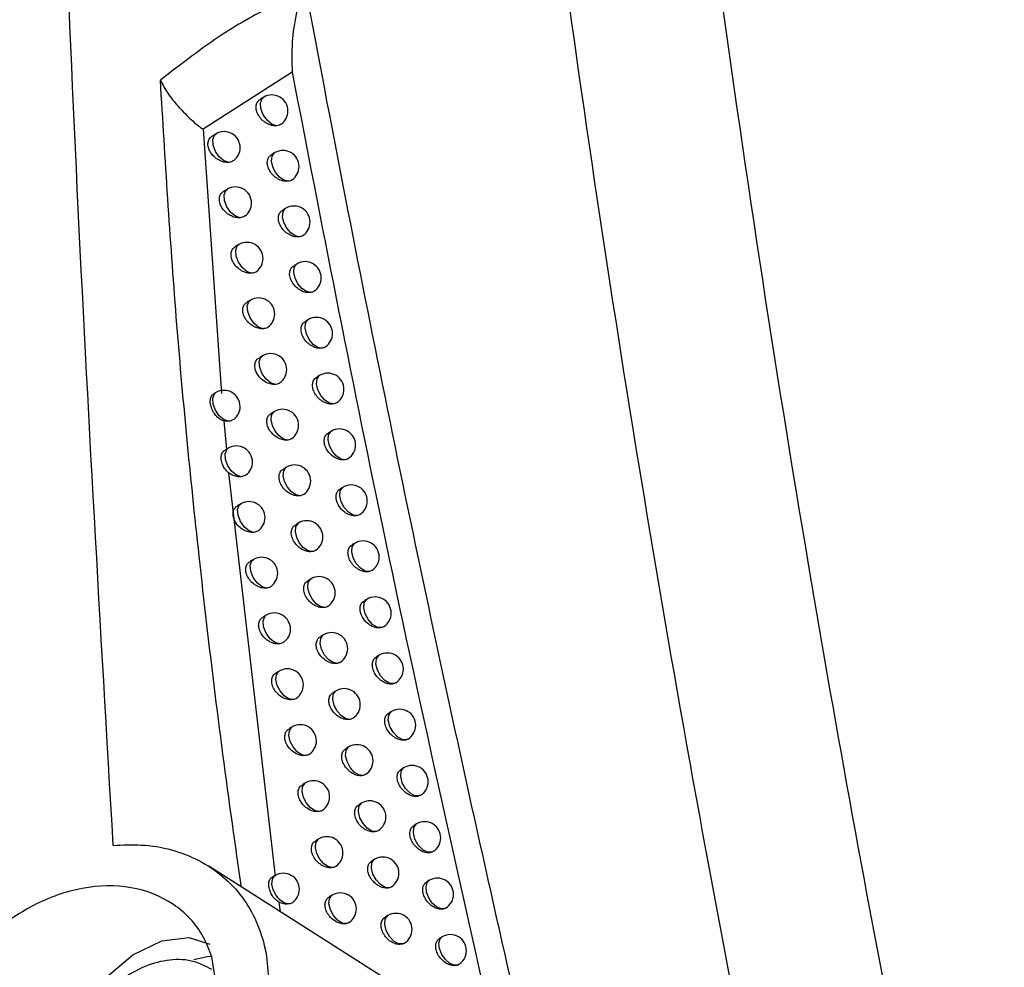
# Model space of a CAD drawing. Header units: millimetres. Extents: x 15440 to 16420, y 10217 to 11288.
# Tile 22 of 58: x 16289 to 16320, y 10403 to 10433. Entities that reach past the tile are written whole.
import ezdxf

# ---------------------------------------------------------------- set-up
doc = ezdxf.new("R2010")
doc.units = ezdxf.units.MM

msp = doc.modelspace()

# ---------------------------------------------------------------- linework, layer by layer
at = {"color": 7, "linetype": 'Continuous', "lineweight": 25}
for p, q in [((16297.472, 10430.967), (16294.711, 10429.197)), ((16296.59, 10430.196), (16296.49, 10430.138)), ((16294.714, 10429.197), (16295.278, 10420.994)), ((16295.109, 10429.058), (16295.001, 10428.996)), ((16296.936, 10428.471), (16296.838, 10428.415)), ((16295.462, 10427.339), (16295.356, 10427.278)), ((16297.278, 10426.747), (16297.182, 10426.691)), ((16295.819, 10425.618), (16295.715, 10425.558)), ((16297.624, 10425.019), (16297.53, 10424.965)), ((16296.18, 10423.894), (16296.079, 10423.836)), ((16297.975, 10423.29), (16297.883, 10423.237)), ((16296.554, 10422.166), (16296.455, 10422.109)), ((16298.33, 10421.558), (16298.24, 10421.506)), ((16295.107, 10421.022), (16295.035, 10420.981)), ((16296.923, 10420.438), (16296.826, 10420.382)), ((16295.351, 10420.144), (16295.43, 10419.258)), ((16298.69, 10419.825), (16298.601, 10419.774)), ((16295.491, 10419.298), (16295.389, 10419.239)), ((16297.297, 10418.707), (16297.202, 10418.652)), ((16295.496, 10418.534), (16296.948, 10406.012)), ((16299.054, 10418.089), (16298.967, 10418.038)), ((16295.88, 10417.571), (16295.778, 10417.512)), ((16297.675, 10416.975), (16297.582, 10416.921)), ((16299.423, 10416.35), (16299.337, 10416.301)), ((16296.273, 10415.842), (16296.173, 10415.784)), ((16298.058, 10415.24), (16297.966, 10415.187)), ((16299.796, 10414.61), (16299.712, 10414.562)), ((16296.67, 10414.111), (16296.572, 10414.054)), ((16298.445, 10413.503), (16298.355, 10413.451)), ((16300.174, 10412.868), (16300.092, 10412.821)), ((16297.071, 10412.377), (16296.975, 10412.322)), ((16298.836, 10411.763), (16298.748, 10411.713)), ((16300.556, 10411.124), (16300.475, 10411.077)), ((16297.476, 10410.642), (16297.382, 10410.587)), ((16299.231, 10410.022), (16299.145, 10409.972)), ((16300.943, 10409.377), (16300.864, 10409.332)), ((16297.885, 10408.904), (16297.793, 10408.85)), ((16301.449, 10408.524), (16301.412, 10408.497)), ((16299.631, 10408.279), (16299.546, 10408.23)), ((16301.334, 10407.629), (16301.257, 10407.584)), ((16298.299, 10407.163), (16298.208, 10407.111)), ((16301.839, 10406.773), (16301.809, 10406.751)), ((16300.035, 10406.533), (16299.952, 10406.485)), ((16304.022, 10400.503), (16294.883, 10406.314)), ((16296.946, 10406.032), (16296.858, 10405.981)), ((16301.73, 10405.879), (16301.654, 10405.835)), ((16297.06, 10405.203), (16297.103, 10404.903)), ((16298.716, 10405.421), (16298.627, 10405.37)), ((16302.234, 10405.02), (16302.211, 10405.003)), ((16300.444, 10404.786), (16300.362, 10404.739)), ((16302.131, 10404.127), (16302.056, 10404.083))]:
    msp.add_line(p, q, dxfattribs=at)
at = {"color": 7, "linetype": 'Continuous', "lineweight": 25, "flags": 128}
for points in [[(16297, 10429.306), (16296.852, 10429.347), (16296.702, 10429.466), (16296.577, 10429.64), (16296.502, 10429.837), (16296.489, 10430.021), (16296.542, 10430.155), (16296.59, 10430.196)], [(16295.505, 10428.169), (16295.358, 10428.217), (16295.212, 10428.338), (16295.092, 10428.511), (16295.02, 10428.704), (16295.009, 10428.883), (16295.06, 10429.016), (16295.109, 10429.058)], [(16297.351, 10427.582), (16297.218, 10427.613), (16297.08, 10427.71), (16296.959, 10427.857), (16296.872, 10428.032), (16296.834, 10428.208), (16296.849, 10428.357), (16296.917, 10428.458), (16296.936, 10428.471)], [(16295.862, 10426.45), (16295.715, 10426.496), (16295.568, 10426.617), (16295.446, 10426.79), (16295.373, 10426.984), (16295.362, 10427.164), (16295.413, 10427.297), (16295.462, 10427.339)], [(16297.697, 10425.857), (16297.564, 10425.886), (16297.426, 10425.982), (16297.303, 10426.129), (16297.215, 10426.304), (16297.176, 10426.481), (16297.191, 10426.632), (16297.259, 10426.734), (16297.278, 10426.747)], [(16296.223, 10424.729), (16296.076, 10424.773), (16295.927, 10424.893), (16295.805, 10425.066), (16295.731, 10425.261), (16295.719, 10425.442), (16295.77, 10425.576), (16295.819, 10425.618)], [(16298.048, 10424.131), (16297.915, 10424.157), (16297.775, 10424.252), (16297.651, 10424.398), (16297.562, 10424.575), (16297.522, 10424.753), (16297.537, 10424.905), (16297.605, 10425.007), (16297.624, 10425.019)], [(16296.588, 10423.005), (16296.441, 10423.047), (16296.291, 10423.166), (16296.168, 10423.339), (16296.093, 10423.535), (16296.08, 10423.718), (16296.132, 10423.853), (16296.18, 10423.894)], [(16298.403, 10422.402), (16298.27, 10422.426), (16298.129, 10422.519), (16298.004, 10422.666), (16297.914, 10422.843), (16297.873, 10423.022), (16297.888, 10423.175), (16297.957, 10423.278), (16297.975, 10423.29)], [(16296.966, 10421.277), (16296.818, 10421.317), (16296.668, 10421.435), (16296.543, 10421.608), (16296.467, 10421.805), (16296.453, 10421.988), (16296.505, 10422.124), (16296.554, 10422.166)], [(16298.763, 10420.67), (16298.63, 10420.693), (16298.488, 10420.784), (16298.361, 10420.931), (16298.27, 10421.109), (16298.228, 10421.289), (16298.243, 10421.444), (16298.312, 10421.547), (16298.33, 10421.558)], [(16295.506, 10420.133), (16295.359, 10420.179), (16295.212, 10420.3), (16295.092, 10420.472), (16295.019, 10420.666), (16295.006, 10420.845), (16295.057, 10420.979), (16295.107, 10421.022)], [(16297.34, 10419.549), (16297.207, 10419.579), (16297.07, 10419.674), (16296.948, 10419.821), (16296.861, 10419.995), (16296.821, 10420.171), (16296.836, 10420.322), (16296.903, 10420.423), (16296.923, 10420.438)], [(16299.128, 10418.937), (16298.994, 10418.957), (16298.851, 10419.047), (16298.723, 10419.194), (16298.63, 10419.372), (16298.588, 10419.554), (16298.603, 10419.71), (16298.672, 10419.813), (16298.69, 10419.825)], [(16295.894, 10418.408), (16295.748, 10418.453), (16295.6, 10418.572), (16295.478, 10418.745), (16295.404, 10418.939), (16295.391, 10419.12), (16295.442, 10419.255), (16295.491, 10419.298)], [(16297.718, 10417.818), (16297.585, 10417.846), (16297.447, 10417.941), (16297.324, 10418.087), (16297.235, 10418.262), (16297.195, 10418.439), (16297.21, 10418.591), (16297.277, 10418.693), (16297.297, 10418.707)], [(16299.497, 10417.202), (16299.363, 10417.219), (16299.22, 10417.308), (16299.09, 10417.454), (16298.996, 10417.634), (16298.952, 10417.817), (16298.967, 10417.973), (16299.037, 10418.078), (16299.054, 10418.089)], [(16296.287, 10416.682), (16296.14, 10416.724), (16295.991, 10416.843), (16295.868, 10417.016), (16295.793, 10417.211), (16295.78, 10417.393), (16295.831, 10417.528), (16295.88, 10417.571)], [(16298.101, 10416.086), (16297.968, 10416.112), (16297.828, 10416.205), (16297.704, 10416.351), (16297.614, 10416.527), (16297.574, 10416.705), (16297.588, 10416.858), (16297.655, 10416.961), (16297.675, 10416.975)], [(16299.871, 10415.465), (16299.737, 10415.479), (16299.592, 10415.566), (16299.461, 10415.712), (16299.365, 10415.893), (16299.321, 10416.077), (16299.336, 10416.235), (16299.406, 10416.34), (16299.423, 10416.35)], [(16296.684, 10414.953), (16296.537, 10414.993), (16296.387, 10415.111), (16296.262, 10415.284), (16296.186, 10415.48), (16296.172, 10415.663), (16296.223, 10415.799), (16296.273, 10415.842)], [(16298.488, 10414.351), (16298.355, 10414.375), (16298.214, 10414.467), (16298.089, 10414.613), (16297.998, 10414.79), (16297.956, 10414.969), (16297.97, 10415.123), (16298.038, 10415.226), (16298.058, 10415.24)], [(16300.249, 10413.726), (16300.115, 10413.737), (16299.97, 10413.823), (16299.837, 10413.969), (16299.74, 10414.15), (16299.694, 10414.336), (16299.709, 10414.495), (16299.78, 10414.6), (16299.796, 10414.61)], [(16297.085, 10413.222), (16296.937, 10413.26), (16296.787, 10413.377), (16296.661, 10413.55), (16296.583, 10413.747), (16296.569, 10413.931), (16296.62, 10414.068), (16296.67, 10414.111)], [(16298.879, 10412.615), (16298.746, 10412.636), (16298.605, 10412.727), (16298.478, 10412.873), (16298.386, 10413.05), (16298.343, 10413.231), (16298.357, 10413.385), (16298.425, 10413.489), (16298.445, 10413.503)], [(16300.632, 10411.985), (16300.498, 10411.993), (16300.352, 10412.077), (16300.217, 10412.222), (16300.118, 10412.405), (16300.072, 10412.592), (16300.087, 10412.753), (16300.159, 10412.858), (16300.174, 10412.868)], [(16297.49, 10411.488), (16297.358, 10411.517), (16297.22, 10411.611), (16297.097, 10411.757), (16297.009, 10411.931), (16296.969, 10412.108), (16296.983, 10412.259), (16297.049, 10412.362), (16297.071, 10412.377)], [(16299.275, 10410.876), (16299.142, 10410.895), (16298.999, 10410.984), (16298.871, 10411.13), (16298.778, 10411.308), (16298.734, 10411.49), (16298.748, 10411.646), (16298.817, 10411.751), (16298.836, 10411.763)], [(16301.02, 10410.242), (16300.886, 10410.247), (16300.738, 10410.329), (16300.602, 10410.474), (16300.502, 10410.658), (16300.455, 10410.847), (16300.469, 10411.009), (16300.542, 10411.115), (16300.556, 10411.124)], [(16297.9, 10409.753), (16297.767, 10409.779), (16297.628, 10409.872), (16297.504, 10410.018), (16297.415, 10410.193), (16297.374, 10410.371), (16297.388, 10410.523), (16297.454, 10410.626), (16297.476, 10410.642)], [(16299.676, 10409.136), (16299.542, 10409.152), (16299.399, 10409.24), (16299.269, 10409.385), (16299.174, 10409.564), (16299.13, 10409.748), (16299.144, 10409.905), (16299.213, 10410.01), (16299.231, 10410.022)], [(16301.412, 10408.497), (16301.279, 10408.499), (16301.13, 10408.579), (16300.992, 10408.724), (16300.89, 10408.908), (16300.842, 10409.099), (16300.856, 10409.262), (16300.93, 10409.369), (16300.943, 10409.377)], [(16298.313, 10408.015), (16298.181, 10408.039), (16298.041, 10408.131), (16297.916, 10408.277), (16297.825, 10408.453), (16297.783, 10408.631), (16297.797, 10408.785), (16297.864, 10408.889), (16297.885, 10408.904)], [(16300.08, 10407.393), (16299.947, 10407.407), (16299.803, 10407.493), (16299.671, 10407.638), (16299.575, 10407.818), (16299.53, 10408.003), (16299.543, 10408.161), (16299.613, 10408.267), (16299.631, 10408.279)], [(16301.809, 10406.751), (16301.676, 10406.749), (16301.526, 10406.827), (16301.386, 10406.972), (16301.282, 10407.157), (16301.233, 10407.35), (16301.247, 10407.514), (16301.322, 10407.621), (16301.334, 10407.629)], [(16298.731, 10406.275), (16298.599, 10406.297), (16298.458, 10406.388), (16298.331, 10406.533), (16298.24, 10406.71), (16298.197, 10406.89), (16298.21, 10407.044), (16298.277, 10407.149), (16298.299, 10407.163)], [(16300.49, 10405.649), (16300.356, 10405.659), (16300.211, 10405.744), (16300.078, 10405.889), (16299.98, 10406.07), (16299.934, 10406.256), (16299.948, 10406.416), (16300.018, 10406.522), (16300.035, 10406.533)], [(16297.366, 10405.143), (16297.234, 10405.172), (16297.096, 10405.266), (16296.974, 10405.411), (16296.885, 10405.585), (16296.845, 10405.761), (16296.858, 10405.913), (16296.923, 10406.016), (16296.946, 10406.032)], [(16302.211, 10405.003), (16302.091, 10404.994), (16301.954, 10405.053), (16301.821, 10405.173), (16301.713, 10405.333), (16301.644, 10405.511), (16301.628, 10405.679), (16301.664, 10405.812), (16301.73, 10405.879)], [(16299.154, 10404.534), (16299.021, 10404.553), (16298.879, 10404.643), (16298.751, 10404.788), (16298.658, 10404.965), (16298.615, 10405.146), (16298.628, 10405.302), (16298.695, 10405.407), (16298.716, 10405.421)], [(16300.904, 10403.903), (16300.77, 10403.91), (16300.624, 10403.993), (16300.489, 10404.138), (16300.39, 10404.32), (16300.343, 10404.507), (16300.356, 10404.668), (16300.427, 10404.775), (16300.444, 10404.786)], [(16289.728, 10398.466), (16289.862, 10399.572), (16290.253, 10400.735), (16290.866, 10401.851), (16291.646, 10402.822), (16292.524, 10403.56), (16293.423, 10404.001), (16294.261, 10404.105), (16294.913, 10403.897)], [(16302.618, 10403.254), (16302.498, 10403.241), (16302.36, 10403.298), (16302.226, 10403.416), (16302.115, 10403.578), (16302.046, 10403.757), (16302.028, 10403.927), (16302.065, 10404.06), (16302.131, 10404.127)], [(16294.989, 10403.518), (16294.835, 10403.505), (16294.418, 10403.414)]]:
    msp.add_lwpolyline(points, dxfattribs=at)
at = {"color": 7, "linetype": 'Continuous', "lineweight": 25}
for centre, start, end in [((16296.84, 10429.763), 0, 119.9973), ((16296.84, 10429.763), 305.8813, 0), ((16295.359, 10428.625), 0, 119.9973), ((16295.359, 10428.625), 307.2674, 0), ((16297.186, 10428.038), 0, 119.9973), ((16297.186, 10428.038), 305.4222, 0), ((16295.712, 10426.906), 0, 119.9973), ((16295.712, 10426.906), 306.7798, 0), ((16297.528, 10426.314), 0, 119.9973), ((16297.528, 10426.314), 304.9881, 0), ((16296.069, 10425.185), 0, 119.9973), ((16296.069, 10425.185), 306.8317, 0), ((16297.874, 10424.586), 0, 119.9973), ((16297.874, 10424.586), 304.567, 0), ((16296.43, 10423.461), 0, 119.9973), ((16296.43, 10423.461), 306.3527, 0), ((16298.225, 10422.857), 0, 119.9973), ((16298.225, 10422.857), 304.1592, 0), ((16296.804, 10421.733), 0, 119.9973), ((16296.804, 10421.733), 305.8771, 0), ((16298.58, 10421.125), 0, 119.9973), ((16295.357, 10420.589), 0, 119.9973), ((16298.58, 10421.125), 303.7649, 0), ((16295.357, 10420.589), 307.0506, 0), ((16297.173, 10420.005), 0, 119.9973), ((16297.173, 10420.005), 305.4249, 0), ((16298.94, 10419.392), 0, 119.9973), ((16295.741, 10418.865), 0, 119.9973), ((16298.94, 10419.392), 303.3845, 0), ((16295.741, 10418.865), 306.5668, 0), ((16297.547, 10418.274), 0, 119.9973), ((16297.547, 10418.274), 304.9861, 0), ((16299.304, 10417.656), 0, 119.9973), ((16296.13, 10417.138), 0, 119.9973), ((16299.304, 10417.656), 303.0181, 0), ((16296.13, 10417.138), 306.0972, 0), ((16297.925, 10416.542), 0, 119.9973), ((16297.925, 10416.542), 304.5611, 0), ((16299.673, 10415.917), 0, 119.9973), ((16296.523, 10415.409), 0, 119.9973), ((16299.673, 10415.917), 302.6659, 0), ((16296.523, 10415.409), 306.1403, 0), ((16298.308, 10414.807), 0, 119.9973), ((16298.308, 10414.807), 304.15, 0), ((16300.046, 10414.177), 0, 119.9973), ((16296.92, 10413.678), 0, 119.9973), ((16300.046, 10414.177), 302.3279, 0), ((16296.92, 10413.678), 305.6776, 0), ((16298.695, 10413.07), 0, 119.9973), ((16298.695, 10413.07), 303.7531, 0), ((16300.424, 10412.435), 0, 119.9973), ((16297.321, 10411.944), 0, 119.9973), ((16300.424, 10412.435), 302.0041, 0), ((16297.321, 10411.944), 305.2287, 0), ((16299.086, 10411.33), 0, 119.9973), ((16299.086, 10411.33), 303.3705, 0), ((16300.806, 10410.691), 0, 119.9973), ((16297.726, 10410.208), 0, 119.9973), ((16300.806, 10410.691), 301.6945, 0), ((16297.726, 10410.208), 304.794, 0), ((16299.481, 10409.589), 0, 119.9973), ((16299.481, 10409.589), 303.0024, 0), ((16301.193, 10408.944), 0, 119.9973), ((16298.135, 10408.471), 0, 119.9973), ((16301.193, 10408.944), 301.4155, 0), ((16298.135, 10408.471), 304.3734, 0), ((16299.881, 10407.846), 0, 119.9973), ((16299.881, 10407.846), 302.6489, 0), ((16301.584, 10407.196), 0, 119.9973), ((16298.549, 10406.73), 0, 119.9973), ((16301.584, 10407.196), 301.1109, 0), ((16298.549, 10406.73), 303.9673, 0), ((16300.285, 10406.1), 0, 119.9973), ((16297.196, 10405.599), 0, 119.9973), ((16300.285, 10406.1), 302.3101, 0), ((16301.98, 10405.446), 0, 119.9973), ((16297.196, 10405.599), 305.3152, 0), ((16298.966, 10404.988), 0, 119.9973), ((16301.98, 10405.446), 300.8159, 0), ((16298.966, 10404.988), 303.5757, 0), ((16300.694, 10404.353), 0, 119.9973), ((16300.694, 10404.353), 301.986, 0), ((16302.381, 10403.694), 0, 119.9973), ((16302.381, 10403.694), 296.4994, 0)]:
    msp.add_arc(centre, 0.5, start, end, dxfattribs=at)
for points, knots in [([(16315.178, 10382.939), (16313.85, 10388.887), (16312.612, 10394.815), (16310.323, 10406.611), (16309.271, 10412.481), (16307.35, 10424.165), (16306.482, 10429.981), (16304.933, 10441.536), (16304.251, 10447.276), (16303.075, 10458.681), (16302.58, 10464.35), (16301.778, 10475.584), (16301.471, 10481.151), (16300.833, 10497.707), (16300.78, 10508.547), (16301.114, 10519.19)], [0, 0, 0, 0, 0.125, 0.125, 0.25, 0.25, 0.375, 0.375, 0.5, 0.5, 0.625, 0.625, 0.75, 0.75, 1, 1, 1, 1]), ([(16305.964, 10516.751), (16305.707, 10507.886), (16305.715, 10498.865), (16306.343, 10477.765), (16307.149, 10465.59), (16309.655, 10440.867), (16311.356, 10428.318), (16315.234, 10405.337), (16317.26, 10394.953), (16319.572, 10384.502)], [3.1092412, 3.1092412, 3.1092412, 3.1092412, 3.1759593, 3.1759593, 3.2629391, 3.2629391, 3.3499188, 3.3499188, 3.4204698, 3.4204698, 3.4204698, 3.4204698]), ([(16291.919, 10406.963), (16291.523, 10413.77), (16290.731, 10427.388), (16290.176, 10442.476), (16289.96, 10450.782), (16289.919, 10452.388)], [0, 0, 0, 0, 0.446385, 0.892954, 1, 1, 1, 1]), ([(16304.792, 10400.472), (16302.876, 10408.75), (16301.119, 10416.966), (16298.71, 10429.187), (16297.945, 10433.245), (16296.492, 10441.324), (16295.805, 10445.342), (16295.155, 10449.338)], [0, 0, 0, 0, 0.5, 0.5, 0.75, 0.75, 1, 1, 1, 1]), ([(16297.79, 10433.455), (16297.508, 10433.328), (16296.663, 10432.946), (16295.15, 10432.096), (16294.018, 10431.214), (16293.384, 10430.719)], [0, 0, 0, 0, 0.179932, 0.540011, 1, 1, 1, 1]), ([(16297.79, 10433.455), (16297.725, 10433.244), (16297.568, 10432.73), (16297.448, 10431.88), (16297.464, 10431.275), (16297.472, 10430.967)], [0, 0, 0, 0, 0.254582, 0.6207807, 1, 1, 1, 1]), ([(16297.472, 10430.967), (16298.377, 10426.296), (16300.32, 10416.258), (16302.616, 10406.061), (16303.844, 10400.609)], [0, 0, 0, 0, 0.465319, 1, 1, 1, 1]), ([(16295.898, 10405.668), (16295.816, 10406.237), (16295.319, 10409.68), (16294.591, 10415.592), (16293.831, 10423.374), (16293.533, 10428.27), (16293.384, 10430.719)], [0, 0, 0, 0, 0.067346, 0.407209, 0.703479, 1, 1, 1, 1]), ([(16293.384, 10430.719), (16293.454, 10430.583), (16293.596, 10430.31), (16293.923, 10429.919), (16294.219, 10429.603), (16294.451, 10429.393), (16294.579, 10429.291), (16294.65, 10429.239), (16294.688, 10429.215), (16294.704, 10429.204), (16294.708, 10429.201), (16294.71, 10429.199), (16294.71, 10429.198), (16294.71, 10429.198)], [0, 0, 0, 0, 0.249328, 0.499417, 0.748857, 0.874302, 0.937072, 0.973686, 0.992529, 0.997504, 0.999029, 0.999576, 1, 1, 1, 1]), ([(16297, 10429.306), (16296.969, 10429.304), (16296.891, 10429.299), (16296.75, 10429.337), (16296.598, 10429.426), (16296.469, 10429.553), (16296.382, 10429.701), (16296.344, 10429.85), (16296.358, 10429.983), (16296.409, 10430.084), (16296.468, 10430.119), (16296.493, 10430.134)], [0, 0, 0, 0, 0.0800137, 0.2040904, 0.3299009, 0.4545419, 0.575422, 0.6917754, 0.8050761, 0.9181077, 1, 1, 1, 1]), ([(16297.132, 10429.359), (16297.13, 10429.357), (16297.099, 10429.323), (16297.048, 10429.314), (16297, 10429.306)], [0, 0, 0, 0, 0.065301, 1, 1, 1, 1]), ([(16295.505, 10428.169), (16295.48, 10428.168), (16295.406, 10428.165), (16295.271, 10428.198), (16295.113, 10428.284), (16294.98, 10428.41), (16294.89, 10428.558), (16294.851, 10428.706), (16294.866, 10428.839), (16294.918, 10428.939), (16294.978, 10428.976), (16295.004, 10428.991)], [0, 0, 0, 0, 0.062094, 0.189371, 0.318927, 0.447082, 0.570507, 0.688224, 0.802108, 0.915614, 1, 1, 1, 1]), ([(16297.351, 10427.582), (16297.318, 10427.58), (16297.238, 10427.574), (16297.097, 10427.614), (16296.945, 10427.703), (16296.818, 10427.83), (16296.731, 10427.978), (16296.693, 10428.128), (16296.707, 10428.26), (16296.758, 10428.361), (16296.817, 10428.396), (16296.841, 10428.41)], [0, 0, 0, 0, 0.085114, 0.208356, 0.333201, 0.456911, 0.577062, 0.692953, 0.805978, 0.918772, 1, 1, 1, 1]), ([(16295.662, 10428.227), (16295.626, 10428.206), (16295.578, 10428.178), (16295.519, 10428.17), (16295.505, 10428.169)], [0, 0, 0, 0, 0.758269, 1, 1, 1, 1]), ([(16297.475, 10427.633), (16297.472, 10427.63), (16297.443, 10427.598), (16297.395, 10427.59), (16297.351, 10427.582)], [0, 0, 0, 0, 0.076184, 1, 1, 1, 1]), ([(16295.862, 10426.45), (16295.835, 10426.449), (16295.76, 10426.445), (16295.623, 10426.479), (16295.467, 10426.566), (16295.334, 10426.693), (16295.245, 10426.84), (16295.207, 10426.989), (16295.222, 10427.122), (16295.273, 10427.222), (16295.334, 10427.258), (16295.359, 10427.274)], [0, 0, 0, 0, 0.066904, 0.193365, 0.321937, 0.449139, 0.571853, 0.689178, 0.802895, 0.91628, 1, 1, 1, 1]), ([(16297.697, 10425.857), (16297.663, 10425.855), (16297.581, 10425.848), (16297.438, 10425.889), (16297.288, 10425.979), (16297.161, 10426.107), (16297.075, 10426.255), (16297.037, 10426.404), (16297.051, 10426.537), (16297.102, 10426.637), (16297.161, 10426.672), (16297.185, 10426.687)], [0, 0, 0, 0, 0.090146, 0.212572, 0.336481, 0.459289, 0.578728, 0.694151, 0.806882, 0.919417, 1, 1, 1, 1]), ([(16296.011, 10426.506), (16295.975, 10426.485), (16295.929, 10426.459), (16295.873, 10426.451), (16295.862, 10426.45)], [0, 0, 0, 0, 0.79241, 1, 1, 1, 1]), ([(16297.813, 10425.906), (16297.811, 10425.903), (16297.783, 10425.873), (16297.738, 10425.865), (16297.697, 10425.857)], [0, 0, 0, 0, 0.089672, 1, 1, 1, 1]), ([(16296.223, 10424.729), (16296.195, 10424.727), (16296.118, 10424.723), (16295.98, 10424.759), (16295.825, 10424.846), (16295.694, 10424.973), (16295.605, 10425.121), (16295.567, 10425.27), (16295.582, 10425.402), (16295.633, 10425.503), (16295.693, 10425.539), (16295.718, 10425.554)], [0, 0, 0, 0, 0.0717498, 0.1973938, 0.3249918, 0.4512544, 0.5732596, 0.6901797, 0.8037043, 0.9169416, 1, 1, 1, 1]), ([(16296.368, 10424.786), (16296.367, 10424.784), (16296.34, 10424.752), (16296.284, 10424.738), (16296.232, 10424.73), (16296.223, 10424.729)], [0, 0, 0, 0, 0.033142, 0.836444, 1, 1, 1, 1]), ([(16298.048, 10424.131), (16298.012, 10424.127), (16297.929, 10424.12), (16297.784, 10424.163), (16297.635, 10424.252), (16297.509, 10424.381), (16297.424, 10424.529), (16297.386, 10424.678), (16297.4, 10424.812), (16297.45, 10424.912), (16297.509, 10424.946), (16297.533, 10424.961)], [0, 0, 0, 0, 0.095239, 0.216845, 0.339822, 0.461734, 0.580458, 0.695397, 0.807811, 0.920059, 1, 1, 1, 1]), ([(16298.156, 10424.177), (16298.153, 10424.174), (16298.127, 10424.146), (16298.085, 10424.138), (16298.048, 10424.131)], [0, 0, 0, 0, 0.1067983, 1, 1, 1, 1]), ([(16296.588, 10423.005), (16296.558, 10423.003), (16296.48, 10422.999), (16296.341, 10423.035), (16296.187, 10423.123), (16296.057, 10423.251), (16295.969, 10423.398), (16295.931, 10423.548), (16295.946, 10423.68), (16295.997, 10423.781), (16296.057, 10423.816), (16296.082, 10423.831)], [0, 0, 0, 0, 0.076634, 0.20146, 0.328094, 0.453428, 0.574727, 0.691228, 0.804537, 0.917599, 1, 1, 1, 1]), ([(16298.403, 10422.402), (16298.365, 10422.398), (16298.281, 10422.39), (16298.135, 10422.434), (16297.987, 10422.524), (16297.862, 10422.652), (16297.777, 10422.8), (16297.74, 10422.95), (16297.753, 10423.084), (16297.803, 10423.184), (16297.862, 10423.218), (16297.886, 10423.232)], [0, 0, 0, 0, 0.100396, 0.221178, 0.343227, 0.464247, 0.582251, 0.696692, 0.808764, 0.920699, 1, 1, 1, 1]), ([(16296.726, 10423.06), (16296.725, 10423.058), (16296.697, 10423.026), (16296.644, 10423.014), (16296.594, 10423.006), (16296.588, 10423.005)], [0, 0, 0, 0, 0.038018, 0.879531, 1, 1, 1, 1]), ([(16298.504, 10422.446), (16298.501, 10422.442), (16298.476, 10422.416), (16298.437, 10422.408), (16298.403, 10422.402)], [0, 0, 0, 0, 0.128427, 1, 1, 1, 1]), ([(16296.966, 10421.277), (16296.934, 10421.274), (16296.855, 10421.269), (16296.714, 10421.307), (16296.561, 10421.396), (16296.433, 10421.523), (16296.345, 10421.671), (16296.308, 10421.821), (16296.322, 10421.953), (16296.373, 10422.054), (16296.433, 10422.089), (16296.457, 10422.104)], [0, 0, 0, 0, 0.081656, 0.205646, 0.331306, 0.455705, 0.576284, 0.692345, 0.80541, 0.918265, 1, 1, 1, 1]), ([(16298.763, 10420.67), (16298.723, 10420.666), (16298.637, 10420.657), (16298.49, 10420.702), (16298.343, 10420.793), (16298.219, 10420.922), (16298.134, 10421.07), (16298.097, 10421.22), (16298.111, 10421.353), (16298.161, 10421.453), (16298.219, 10421.487), (16298.243, 10421.501)], [0, 0, 0, 0, 0.1056212, 0.2255742, 0.3466977, 0.4668287, 0.5841091, 0.6980362, 0.8097422, 0.9213369, 1, 1, 1, 1]), ([(16297.096, 10421.329), (16297.095, 10421.327), (16297.065, 10421.293), (16297.014, 10421.285), (16296.966, 10421.277)], [0, 0, 0, 0, 0.045123, 1, 1, 1, 1]), ([(16295.351, 10420.144), (16295.306, 10420.16), (16295.215, 10420.193), (16295.101, 10420.302), (16295.009, 10420.439), (16294.948, 10420.594), (16294.923, 10420.744), (16294.941, 10420.87), (16294.981, 10420.95), (16295.026, 10420.969), (16295.039, 10420.975)], [0, 0, 0, 0, 0.129858, 0.259389, 0.393927, 0.530857, 0.668496, 0.806185, 0.943885, 1, 1, 1, 1]), ([(16298.856, 10420.712), (16298.852, 10420.709), (16298.829, 10420.685), (16298.793, 10420.677), (16298.763, 10420.67)], [0, 0, 0, 0, 0.155707, 1, 1, 1, 1]), ([(16295.506, 10420.133), (16295.489, 10420.131), (16295.439, 10420.128), (16295.386, 10420.137), (16295.351, 10420.144)], [0, 0, 0, 0, 0.332831, 1, 1, 1, 1]), ([(16295.658, 10420.19), (16295.623, 10420.169), (16295.576, 10420.142), (16295.519, 10420.134), (16295.506, 10420.133)], [0, 0, 0, 0, 0.765357, 1, 1, 1, 1]), ([(16297.34, 10419.549), (16297.306, 10419.546), (16297.226, 10419.54), (16297.083, 10419.58), (16296.932, 10419.669), (16296.804, 10419.796), (16296.717, 10419.944), (16296.68, 10420.094), (16296.694, 10420.227), (16296.745, 10420.327), (16296.804, 10420.362), (16296.829, 10420.377)], [0, 0, 0, 0, 0.086623, 0.209794, 0.334508, 0.457999, 0.577872, 0.693488, 0.806288, 0.918913, 1, 1, 1, 1]), ([(16297.462, 10419.599), (16297.461, 10419.597), (16297.432, 10419.565), (16297.385, 10419.556), (16297.34, 10419.549)], [0, 0, 0, 0, 0.0542704, 1, 1, 1, 1]), ([(16299.128, 10418.937), (16299.086, 10418.932), (16298.999, 10418.922), (16298.849, 10418.969), (16298.703, 10419.06), (16298.58, 10419.189), (16298.496, 10419.337), (16298.459, 10419.487), (16298.473, 10419.621), (16298.523, 10419.721), (16298.58, 10419.755), (16298.604, 10419.769)], [0, 0, 0, 0, 0.110919, 0.230038, 0.350238, 0.469482, 0.586033, 0.69943, 0.810745, 0.921973, 1, 1, 1, 1]), ([(16295.496, 10418.534), (16295.457, 10418.571), (16295.379, 10418.645), (16295.304, 10418.791), (16295.264, 10418.94), (16295.268, 10419.077), (16295.307, 10419.181), (16295.366, 10419.218), (16295.392, 10419.235)], [0, 0, 0, 0, 0.168642, 0.336898, 0.510902, 0.686527, 0.862183, 1, 1, 1, 1]), ([(16299.213, 10418.977), (16299.209, 10418.973), (16299.187, 10418.951), (16299.154, 10418.943), (16299.128, 10418.937)], [0, 0, 0, 0, 0.190198, 1, 1, 1, 1]), ([(16297.718, 10417.818), (16297.683, 10417.815), (16297.601, 10417.809), (16297.457, 10417.85), (16297.306, 10417.939), (16297.18, 10418.067), (16297.094, 10418.215), (16297.057, 10418.365), (16297.071, 10418.498), (16297.122, 10418.598), (16297.18, 10418.633), (16297.205, 10418.648)], [0, 0, 0, 0, 0.091638, 0.213988, 0.337763, 0.460355, 0.579522, 0.694677, 0.807189, 0.919556, 1, 1, 1, 1]), ([(16295.894, 10418.408), (16295.862, 10418.407), (16295.781, 10418.404), (16295.64, 10418.441), (16295.543, 10418.504), (16295.496, 10418.534)], [0, 0, 0, 0, 0.250571, 0.637011, 1, 1, 1, 1]), ([(16296.039, 10418.464), (16296.004, 10418.443), (16295.959, 10418.417), (16295.905, 10418.41), (16295.894, 10418.408)], [0, 0, 0, 0, 0.8014177, 1, 1, 1, 1]), ([(16299.497, 10417.202), (16299.497, 10417.202), (16299.456, 10417.192), (16299.363, 10417.188), (16299.214, 10417.233), (16299.068, 10417.325), (16298.946, 10417.454), (16298.863, 10417.602), (16298.826, 10417.753), (16298.84, 10417.886), (16298.889, 10417.986), (16298.947, 10418.02), (16298.97, 10418.034)], [0, 0, 0, 0, 0.000323, 0.116298, 0.234577, 0.353854, 0.472211, 0.588025, 0.700874, 0.811775, 0.922609, 1, 1, 1, 1]), ([(16297.833, 10417.866), (16297.831, 10417.864), (16297.804, 10417.834), (16297.76, 10417.826), (16297.718, 10417.818)], [0, 0, 0, 0, 0.066227, 1, 1, 1, 1]), ([(16296.287, 10416.682), (16296.258, 10416.68), (16296.18, 10416.675), (16296.04, 10416.712), (16295.885, 10416.799), (16295.755, 10416.927), (16295.667, 10417.074), (16295.63, 10417.223), (16295.644, 10417.356), (16295.696, 10417.457), (16295.756, 10417.492), (16295.781, 10417.508)], [0, 0, 0, 0, 0.075279, 0.200493, 0.327537, 0.45318, 0.574617, 0.691109, 0.804349, 0.91737, 1, 1, 1, 1]), ([(16299.574, 10417.24), (16299.569, 10417.235), (16299.549, 10417.215), (16299.52, 10417.208), (16299.497, 10417.202)], [0, 0, 0, 0, 0.234076, 1, 1, 1, 1]), ([(16298.101, 10416.086), (16298.064, 10416.083), (16297.98, 10416.075), (16297.835, 10416.117), (16297.686, 10416.207), (16297.56, 10416.336), (16297.474, 10416.484), (16297.437, 10416.634), (16297.452, 10416.767), (16297.502, 10416.867), (16297.561, 10416.902), (16297.585, 10416.916)], [0, 0, 0, 0, 0.0967048, 0.2182315, 0.3410745, 0.4627735, 0.5812324, 0.6959122, 0.8081121, 0.9201967, 1, 1, 1, 1]), ([(16296.425, 10416.734), (16296.389, 10416.714), (16296.347, 10416.69), (16296.295, 10416.683), (16296.287, 10416.682)], [0, 0, 0, 0, 0.842523, 1, 1, 1, 1]), ([(16299.871, 10415.465), (16299.868, 10415.464), (16299.825, 10415.453), (16299.731, 10415.449), (16299.582, 10415.495), (16299.438, 10415.587), (16299.316, 10415.717), (16299.233, 10415.865), (16299.197, 10416.016), (16299.211, 10416.149), (16299.26, 10416.249), (16299.317, 10416.283), (16299.341, 10416.296)], [0, 0, 0, 0, 0.0065708, 0.121834, 0.2392575, 0.3576001, 0.4750602, 0.590121, 0.7023955, 0.8128463, 0.9232506, 1, 1, 1, 1]), ([(16298.208, 10416.132), (16298.206, 10416.129), (16298.18, 10416.101), (16298.139, 10416.093), (16298.101, 10416.086)], [0, 0, 0, 0, 0.081618, 1, 1, 1, 1]), ([(16296.684, 10414.953), (16296.653, 10414.951), (16296.573, 10414.945), (16296.432, 10414.983), (16296.279, 10415.071), (16296.15, 10415.199), (16296.063, 10415.347), (16296.025, 10415.496), (16296.04, 10415.629), (16296.091, 10415.729), (16296.151, 10415.765), (16296.176, 10415.78)], [0, 0, 0, 0, 0.080172, 0.204563, 0.330645, 0.455366, 0.576101, 0.692174, 0.80519, 0.918025, 1, 1, 1, 1]), ([(16299.94, 10415.5), (16299.934, 10415.495), (16299.916, 10415.477), (16299.889, 10415.47), (16299.871, 10415.465)], [0, 0, 0, 0, 0.29047, 1, 1, 1, 1]), ([(16296.817, 10415.006), (16296.817, 10415.005), (16296.79, 10414.974), (16296.738, 10414.961), (16296.689, 10414.954), (16296.684, 10414.953)], [0, 0, 0, 0, 0.025089, 0.893013, 1, 1, 1, 1]), ([(16298.488, 10414.351), (16298.449, 10414.348), (16298.364, 10414.339), (16298.217, 10414.383), (16298.069, 10414.473), (16297.944, 10414.602), (16297.859, 10414.75), (16297.823, 10414.9), (16297.837, 10415.033), (16297.887, 10415.134), (16297.945, 10415.168), (16297.969, 10415.182)], [0, 0, 0, 0, 0.101827, 0.222528, 0.344444, 0.465256, 0.583004, 0.697194, 0.809059, 0.920834, 1, 1, 1, 1]), ([(16298.587, 10414.395), (16298.585, 10414.392), (16298.56, 10414.366), (16298.522, 10414.359), (16298.488, 10414.351)], [0, 0, 0, 0, 0.10126, 1, 1, 1, 1]), ([(16300.249, 10413.726), (16300.245, 10413.725), (16300.2, 10413.712), (16300.103, 10413.709), (16299.955, 10413.755), (16299.812, 10413.848), (16299.691, 10413.977), (16299.609, 10414.126), (16299.573, 10414.277), (16299.586, 10414.411), (16299.635, 10414.51), (16299.692, 10414.543), (16299.715, 10414.557)], [0, 0, 0, 0, 0.012931, 0.127467, 0.244026, 0.361432, 0.477993, 0.59229, 0.703971, 0.813947, 0.923893, 1, 1, 1, 1]), ([(16297.085, 10413.222), (16297.052, 10413.219), (16296.971, 10413.213), (16296.829, 10413.252), (16296.677, 10413.341), (16296.549, 10413.469), (16296.462, 10413.617), (16296.425, 10413.766), (16296.439, 10413.899), (16296.49, 10414), (16296.55, 10414.035), (16296.575, 10414.05)], [0, 0, 0, 0, 0.085101, 0.208669, 0.333799, 0.45761, 0.577645, 0.693285, 0.806053, 0.918674, 1, 1, 1, 1]), ([(16300.31, 10413.759), (16300.304, 10413.753), (16300.287, 10413.737), (16300.264, 10413.73), (16300.249, 10413.726)], [0, 0, 0, 0, 0.364052, 1, 1, 1, 1]), ([(16298.879, 10412.615), (16298.839, 10412.61), (16298.752, 10412.601), (16298.604, 10412.646), (16298.457, 10412.737), (16298.333, 10412.866), (16298.248, 10413.014), (16298.212, 10413.164), (16298.226, 10413.298), (16298.276, 10413.398), (16298.334, 10413.432), (16298.358, 10413.446)], [0, 0, 0, 0, 0.107008, 0.226881, 0.347875, 0.467805, 0.584838, 0.698523, 0.810028, 0.921467, 1, 1, 1, 1]), ([(16297.211, 10413.273), (16297.21, 10413.271), (16297.181, 10413.238), (16297.132, 10413.23), (16297.085, 10413.222)], [0, 0, 0, 0, 0.031768, 1, 1, 1, 1]), ([(16300.632, 10411.985), (16300.625, 10411.983), (16300.579, 10411.969), (16300.48, 10411.966), (16300.333, 10412.013), (16300.191, 10412.106), (16300.071, 10412.236), (16299.989, 10412.385), (16299.953, 10412.536), (16299.966, 10412.669), (16300.015, 10412.769), (16300.072, 10412.802), (16300.095, 10412.815)], [0, 0, 0, 0, 0.01941, 0.133202, 0.248888, 0.365355, 0.481011, 0.594535, 0.705603, 0.815076, 0.924537, 1, 1, 1, 1]), ([(16298.971, 10412.656), (16298.968, 10412.653), (16298.945, 10412.629), (16298.91, 10412.622), (16298.879, 10412.615)], [0, 0, 0, 0, 0.126238, 1, 1, 1, 1]), ([(16297.49, 10411.488), (16297.456, 10411.485), (16297.374, 10411.479), (16297.23, 10411.519), (16297.079, 10411.608), (16296.952, 10411.736), (16296.866, 10411.884), (16296.829, 10412.034), (16296.843, 10412.167), (16296.894, 10412.268), (16296.953, 10412.302), (16296.978, 10412.317)], [0, 0, 0, 0, 0.090068, 0.212814, 0.337001, 0.459911, 0.579246, 0.69444, 0.806937, 0.919318, 1, 1, 1, 1]), ([(16300.685, 10412.015), (16300.679, 10412.009), (16300.664, 10411.995), (16300.643, 10411.988), (16300.632, 10411.985)], [0, 0, 0, 0, 0.462123, 1, 1, 1, 1]), ([(16299.275, 10410.876), (16299.233, 10410.871), (16299.145, 10410.861), (16298.995, 10410.907), (16298.849, 10410.999), (16298.726, 10411.128), (16298.642, 10411.276), (16298.605, 10411.426), (16298.619, 10411.56), (16298.669, 10411.66), (16298.727, 10411.694), (16298.751, 10411.708)], [0, 0, 0, 0, 0.112253, 0.231295, 0.351369, 0.47042, 0.586734, 0.699899, 0.811021, 0.922099, 1, 1, 1, 1]), ([(16297.609, 10411.537), (16297.608, 10411.536), (16297.58, 10411.505), (16297.534, 10411.496), (16297.49, 10411.488)], [0, 0, 0, 0, 0.04078, 1, 1, 1, 1]), ([(16301.02, 10410.242), (16301.011, 10410.239), (16300.963, 10410.224), (16300.862, 10410.222), (16300.715, 10410.269), (16300.574, 10410.363), (16300.455, 10410.493), (16300.373, 10410.642), (16300.337, 10410.792), (16300.35, 10410.926), (16300.399, 10411.026), (16300.456, 10411.059), (16300.479, 10411.072)], [0, 0, 0, 0, 0.026015, 0.139046, 0.25385, 0.369371, 0.484118, 0.596857, 0.707291, 0.816237, 0.925183, 1, 1, 1, 1]), ([(16299.359, 10410.915), (16299.356, 10410.912), (16299.334, 10410.89), (16299.302, 10410.883), (16299.275, 10410.876)], [0, 0, 0, 0, 0.158025, 1, 1, 1, 1]), ([(16297.9, 10409.753), (16297.863, 10409.749), (16297.78, 10409.742), (16297.635, 10409.784), (16297.485, 10409.873), (16297.359, 10410.002), (16297.273, 10410.15), (16297.236, 10410.3), (16297.251, 10410.433), (16297.301, 10410.533), (16297.36, 10410.568), (16297.385, 10410.582)], [0, 0, 0, 0, 0.095078, 0.217001, 0.340253, 0.462272, 0.580907, 0.69564, 0.807843, 0.919957, 1, 1, 1, 1]), ([(16301.065, 10410.27), (16301.057, 10410.262), (16301.044, 10410.25), (16301.027, 10410.244), (16301.02, 10410.242)], [0, 0, 0, 0, 0.5967743, 1, 1, 1, 1]), ([(16298.011, 10409.799), (16298.009, 10409.798), (16297.983, 10409.769), (16297.94, 10409.76), (16297.9, 10409.753)], [0, 0, 0, 0, 0.0526776, 1, 1, 1, 1]), ([(16299.676, 10409.136), (16299.675, 10409.136), (16299.633, 10409.125), (16299.54, 10409.121), (16299.39, 10409.166), (16299.245, 10409.258), (16299.123, 10409.387), (16299.04, 10409.536), (16299.003, 10409.686), (16299.017, 10409.82), (16299.067, 10409.92), (16299.124, 10409.953), (16299.148, 10409.967)], [0, 0, 0, 0, 0.001686, 0.117586, 0.235789, 0.354944, 0.473116, 0.588703, 0.701328, 0.812041, 0.92273, 1, 1, 1, 1]), ([(16299.752, 10409.173), (16299.748, 10409.169), (16299.728, 10409.149), (16299.699, 10409.142), (16299.676, 10409.136)], [0, 0, 0, 0, 0.198677, 1, 1, 1, 1]), ([(16301.412, 10408.497), (16301.401, 10408.494), (16301.351, 10408.477), (16301.248, 10408.475), (16301.102, 10408.523), (16300.961, 10408.617), (16300.843, 10408.747), (16300.762, 10408.896), (16300.726, 10409.047), (16300.739, 10409.181), (16300.788, 10409.281), (16300.844, 10409.313), (16300.867, 10409.326)], [0, 0, 0, 0, 0.032754, 0.145007, 0.258917, 0.373487, 0.487318, 0.599259, 0.709038, 0.817428, 0.925831, 1, 1, 1, 1]), ([(16298.313, 10408.015), (16298.275, 10408.011), (16298.19, 10408.003), (16298.044, 10408.046), (16297.895, 10408.136), (16297.77, 10408.265), (16297.685, 10408.413), (16297.648, 10408.563), (16297.662, 10408.696), (16297.713, 10408.797), (16297.771, 10408.831), (16297.796, 10408.845)], [0, 0, 0, 0, 0.100133, 0.221233, 0.343558, 0.464692, 0.582626, 0.696885, 0.80877, 0.920592, 1, 1, 1, 1]), ([(16300.08, 10407.393), (16300.078, 10407.393), (16300.034, 10407.381), (16299.939, 10407.377), (16299.79, 10407.423), (16299.646, 10407.515), (16299.524, 10407.645), (16299.442, 10407.794), (16299.405, 10407.944), (16299.419, 10408.078), (16299.469, 10408.178), (16299.526, 10408.211), (16299.549, 10408.225)], [0, 0, 0, 0, 0.0078572, 0.1230509, 0.2404035, 0.3586321, 0.4759173, 0.5907636, 0.7028262, 0.8130989, 0.9233641, 1, 1, 1, 1]), ([(16298.417, 10408.059), (16298.415, 10408.057), (16298.39, 10408.031), (16298.35, 10408.023), (16298.313, 10408.015)], [0, 0, 0, 0, 0.06812, 1, 1, 1, 1]), ([(16300.149, 10407.428), (16300.144, 10407.423), (16300.126, 10407.406), (16300.1, 10407.399), (16300.08, 10407.393)], [0, 0, 0, 0, 0.251149, 1, 1, 1, 1]), ([(16301.809, 10406.751), (16301.796, 10406.746), (16301.745, 10406.728), (16301.639, 10406.727), (16301.494, 10406.775), (16301.354, 10406.87), (16301.236, 10407), (16301.155, 10407.149), (16301.12, 10407.3), (16301.133, 10407.434), (16301.181, 10407.534), (16301.237, 10407.566), (16301.26, 10407.579)], [0, 0, 0, 0, 0.039635, 0.151092, 0.264096, 0.377708, 0.490615, 0.601743, 0.710846, 0.818653, 0.926483, 1, 1, 1, 1]), ([(16291.919, 10406.963), (16292.211, 10406.975), (16293.165, 10407.017), (16294.644, 10406.598), (16296.009, 10405.46), (16296.739, 10403.821), (16296.773, 10401.939), (16296.165, 10400.038), (16295.014, 10398.299), (16293.661, 10397.039), (16292.711, 10396.501), (16292.353, 10396.298)], [0, 0, 0, 0, 0.058643, 0.191277, 0.323293, 0.450965, 0.572773, 0.690409, 0.807465, 0.927437, 1, 1, 1, 1]), ([(16298.731, 10406.275), (16298.691, 10406.271), (16298.605, 10406.262), (16298.457, 10406.306), (16298.309, 10406.397), (16298.185, 10406.526), (16298.101, 10406.674), (16298.064, 10406.824), (16298.078, 10406.958), (16298.128, 10407.058), (16298.187, 10407.092), (16298.211, 10407.106)], [0, 0, 0, 0, 0.105238, 0.225513, 0.346917, 0.467174, 0.584403, 0.698174, 0.809718, 0.921223, 1, 1, 1, 1]), ([(16300.49, 10405.649), (16300.485, 10405.648), (16300.44, 10405.635), (16300.342, 10405.632), (16300.194, 10405.678), (16300.051, 10405.771), (16299.93, 10405.9), (16299.848, 10406.049), (16299.812, 10406.2), (16299.826, 10406.334), (16299.875, 10406.433), (16299.932, 10406.467), (16299.955, 10406.48)], [0, 0, 0, 0, 0.0141287, 0.1286017, 0.2450972, 0.3623989, 0.4787966, 0.5928935, 0.7043752, 0.8141829, 0.9239983, 1, 1, 1, 1]), ([(16298.827, 10406.317), (16298.825, 10406.315), (16298.801, 10406.29), (16298.765, 10406.283), (16298.731, 10406.275)], [0, 0, 0, 0, 0.087973, 1, 1, 1, 1]), ([(16297.06, 10405.203), (16297.017, 10405.233), (16296.932, 10405.291), (16296.837, 10405.426), (16296.77, 10405.576), (16296.741, 10405.727), (16296.754, 10405.855), (16296.793, 10405.942), (16296.844, 10405.967), (16296.861, 10405.975)], [0, 0, 0, 0, 0.148663, 0.296922, 0.451224, 0.607337, 0.763649, 0.919832, 1, 1, 1, 1]), ([(16302.211, 10405.003), (16302.196, 10404.997), (16302.142, 10404.978), (16302.034, 10404.977), (16301.89, 10405.025), (16301.751, 10405.12), (16301.634, 10405.25), (16301.553, 10405.4), (16301.518, 10405.551), (16301.531, 10405.685), (16301.579, 10405.784), (16301.635, 10405.817), (16301.657, 10405.83)], [0, 0, 0, 0, 0.046669, 0.157309, 0.269395, 0.38204, 0.494012, 0.604313, 0.712717, 0.819912, 0.92714, 1, 1, 1, 1]), ([(16294.979, 10403.5), (16295.069, 10402.984), (16295.236, 10402.023), (16294.769, 10400.457), (16293.926, 10399.08), (16292.725, 10397.916), (16291.276, 10397.084), (16289.716, 10396.695), (16288.23, 10396.833), (16287.022, 10397.506), (16286.256, 10398.625), (16286.009, 10400.027), (16286.273, 10401.531), (16286.989, 10402.978), (16288.079, 10404.234), (16289.449, 10405.184), (16290.98, 10405.716), (16292.512, 10405.739), (16293.839, 10405.215), (16294.646, 10404.373), (16294.897, 10403.714), (16294.979, 10403.5)], [0, 0, 0, 0, 0.059037, 0.109881, 0.160145, 0.211463, 0.264824, 0.320344, 0.377205, 0.433987, 0.489353, 0.542675, 0.594223, 0.644922, 0.695944, 0.748346, 0.802751, 0.859055, 0.916254, 0.972699, 1, 1, 1, 1]), ([(16300.55, 10405.681), (16300.545, 10405.676), (16300.529, 10405.66), (16300.505, 10405.654), (16300.49, 10405.649)], [0, 0, 0, 0, 0.319856, 1, 1, 1, 1]), ([(16297.366, 10405.143), (16297.331, 10405.14), (16297.249, 10405.134), (16297.141, 10405.163), (16297.075, 10405.196), (16297.06, 10405.203)], [0, 0, 0, 0, 0.359321, 0.84923, 1, 1, 1, 1]), ([(16297.485, 10405.192), (16297.485, 10405.191), (16297.457, 10405.16), (16297.411, 10405.151), (16297.366, 10405.143)], [0, 0, 0, 0, 0.023984, 1, 1, 1, 1]), ([(16299.154, 10404.534), (16299.112, 10404.529), (16299.024, 10404.519), (16298.874, 10404.565), (16298.728, 10404.656), (16298.604, 10404.785), (16298.52, 10404.933), (16298.484, 10405.083), (16298.498, 10405.217), (16298.548, 10405.317), (16298.606, 10405.351), (16298.63, 10405.365)], [0, 0, 0, 0, 0.110396, 0.229844, 0.350333, 0.469717, 0.58624, 0.699507, 0.810688, 0.92185, 1, 1, 1, 1]), ([(16299.241, 10404.573), (16299.239, 10404.571), (16299.217, 10404.548), (16299.183, 10404.541), (16299.154, 10404.534)], [0, 0, 0, 0, 0.113399, 1, 1, 1, 1]), ([(16300.904, 10403.903), (16300.896, 10403.901), (16300.85, 10403.887), (16300.75, 10403.884), (16300.603, 10403.93), (16300.46, 10404.024), (16300.341, 10404.154), (16300.259, 10404.303), (16300.223, 10404.454), (16300.236, 10404.587), (16300.285, 10404.687), (16300.342, 10404.72), (16300.365, 10404.734)], [0, 0, 0, 0, 0.0205067, 0.134244, 0.2498753, 0.3662481, 0.4817557, 0.595094, 0.7059765, 0.815294, 0.9246329, 1, 1, 1, 1]), ([(16300.956, 10403.932), (16300.95, 10403.927), (16300.935, 10403.913), (16300.915, 10403.907), (16300.904, 10403.903)], [0, 0, 0, 0, 0.411696, 1, 1, 1, 1]), ([(16302.618, 10403.254), (16302.6, 10403.247), (16302.545, 10403.225), (16302.434, 10403.225), (16302.291, 10403.273), (16302.152, 10403.369), (16302.036, 10403.499), (16301.956, 10403.649), (16301.92, 10403.8), (16301.933, 10403.934), (16301.981, 10404.033), (16302.037, 10404.065), (16302.059, 10404.078)], [0, 0, 0, 0, 0.053866, 0.163669, 0.274823, 0.386489, 0.497515, 0.606972, 0.714652, 0.821207, 0.927802, 1, 1, 1, 1]), ([(16294.977, 10403.112), (16294.772, 10403.215), (16294.335, 10403.434), (16293.568, 10403.424), (16292.791, 10403.194), (16292.031, 10402.717), (16291.33, 10402.037), (16290.982, 10401.457), (16290.816, 10401.18)], [0, 0, 0, 0, 0.139778, 0.298163, 0.459171, 0.634875, 0.825215, 1, 1, 1, 1])]:
    msp.add_open_spline(points, degree=3, knots=knots, dxfattribs=at)

doc.saveas('drawing.dxf')
